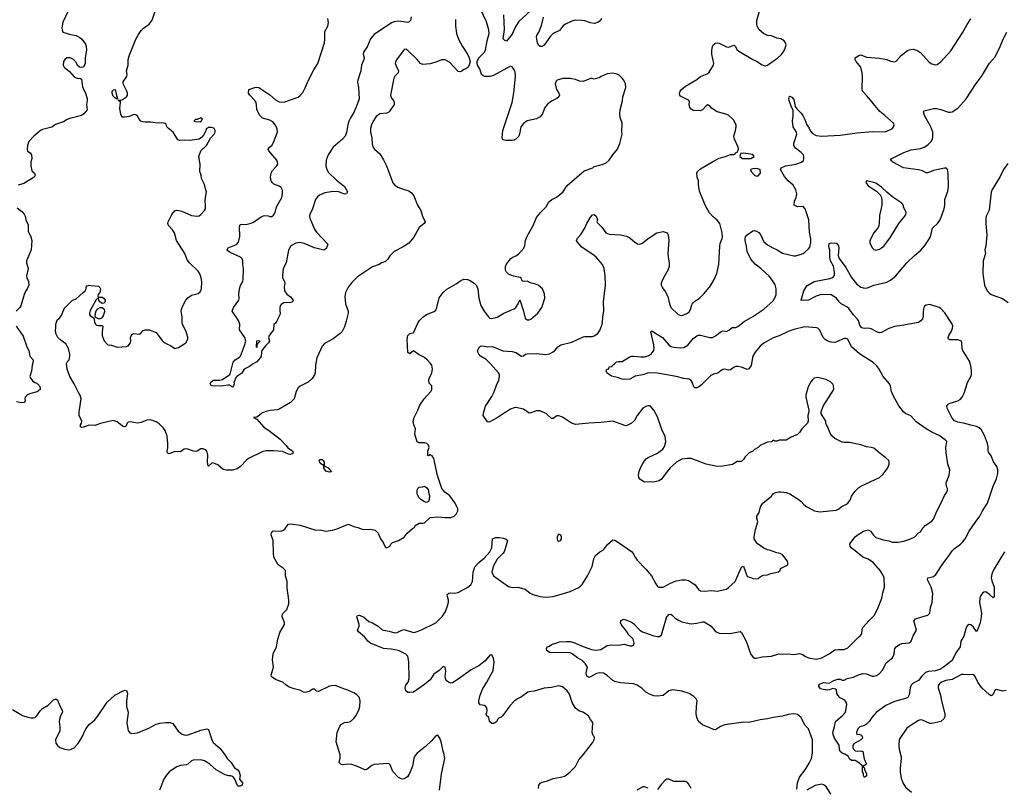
# Model space of a CAD drawing. Header units: inches. Extents: x 2220522 to 2384314, y 721474 to 893490.
# Tile 35 of 256: x 2258006 to 2268569, y 758162 to 766398. Entities that reach past the tile are written whole.
import ezdxf

# ---------------------------------------------------------------- set-up
doc = ezdxf.new("R2010")
doc.units = ezdxf.units.IN
doc.header["$MEASUREMENT"] = 0
for name, color, linetype in [('C2755', 7, 'Continuous'), ('C2756', 7, 'Continuous'), ('C2765', 7, 'Continuous'), ('C2766', 7, 'Continuous')]:
    doc.layers.add(name, color=color, linetype=linetype)

msp = doc.modelspace()

# ---------------------------------------------------------------- linework, layer by layer
at = {"layer": 'C2755', "color": 5, "elevation": 280}
for points in [[(2257930, 758997), (2258034, 758934), (2258094, 758914), (2258130, 758906), (2258150, 758908), (2258170, 758913), (2258190, 758930), (2258230, 758987), (2258250, 759007), (2258310, 759045), (2258370, 759102), (2258392, 759112), (2258410, 759096), (2258435, 759035), (2258462, 758990), (2258466, 758970), (2258443, 758930), (2258432, 758890), (2258430, 758870), (2258437, 758810), (2258435, 758770), (2258389, 758671), (2258395, 758635), (2258410, 758611), (2258438, 758590), (2258490, 758571), (2258530, 758564), (2258550, 758567), (2258590, 758587), (2258630, 758627), (2258670, 758690), (2258714, 758790), (2258750, 758835), (2258810, 758888), (2258839, 758921), (2258945, 759075), (2259026, 759150), (2259130, 759206), (2259150, 759202), (2259163, 759170), (2259151, 759089), (2259151, 759030), (2259168, 758968), (2259167, 758930), (2259157, 758890), (2259156, 758850), (2259170, 758772), (2259188, 758748), (2259210, 758739), (2259270, 758748), (2259390, 758796), (2259470, 758838), (2259510, 758850), (2259570, 758858), (2259618, 758858), (2259647, 758847), (2259706, 758766), (2259750, 758731), (2259770, 758725), (2259790, 758722), (2259814, 758726), (2259950, 758774), (2260000, 758787)], [(2260000, 758440), (2259990, 758447), (2259950, 758457), (2259867, 758453), (2259850, 758447), (2259810, 758409), (2259790, 758402), (2259730, 758395), (2259690, 758382), (2259610, 758327), (2259576, 758290), (2259551, 758250), (2259505, 758130)]]:
    msp.add_lwpolyline(points, dxfattribs=at)
at = {"layer": 'C2756', "color": 5, "elevation": 280}
for points in [[(2260000, 765200), (2259996, 765190), (2259979, 765161), (2259961, 765139), (2259930, 765115), (2259830, 765102), (2259770, 765106), (2259723, 765103), (2259704, 765110), (2259652, 765192), (2259601, 765230), (2259585, 765250), (2259576, 765276), (2259565, 765285), (2259532, 765292), (2259491, 765289), (2259410, 765300), (2259350, 765298), (2259330, 765302), (2259305, 765310), (2259286, 765330), (2259270, 765362), (2259250, 765379), (2259230, 765381), (2259179, 765361), (2259130, 765353), (2259110, 765354), (2259090, 765382), (2259079, 765450), (2259088, 765508), (2259086, 765526), (2259074, 765526), (2259066, 765530), (2259066, 765534), (2259090, 765534), (2259110, 765542), (2259150, 765570), (2259161, 765590), (2259161, 765610), (2259154, 765630), (2259115, 765710), (2259117, 765730), (2259156, 765790), (2259159, 765810), (2259152, 765850), (2259168, 765910), (2259169, 765970), (2259179, 766010), (2259252, 766190), (2259279, 766241), (2259310, 766283), (2259334, 766306), (2259393, 766350), (2259426, 766394), (2259467, 766513)], [(2258530, 766501), (2258470, 766373), (2258459, 766310), (2258461, 766290), (2258470, 766266), (2258550, 766239), (2258610, 766228), (2258650, 766208), (2258672, 766190), (2258710, 766135), (2258720, 766110), (2258724, 766070), (2258708, 765990), (2258708, 765930), (2258690, 765889), (2258670, 765885), (2258649, 765890), (2258627, 765907), (2258616, 765936), (2258582, 765970), (2258546, 765990), (2258510, 765989), (2258490, 765973), (2258476, 765950), (2258471, 765911), (2258483, 765890), (2258541, 765841), (2258590, 765784), (2258610, 765773), (2258632, 765768), (2258651, 765771), (2258670, 765762), (2258678, 765678), (2258713, 765610), (2258730, 765554), (2258731, 765530), (2258723, 765490), (2258731, 765430), (2258693, 765387), (2258670, 765370), (2258542, 765338), (2258514, 765326), (2258477, 765303), (2258390, 765273), (2258350, 765246), (2258250, 765221), (2258229, 765210), (2258158, 765150), (2258104, 765090), (2258088, 765050), (2258084, 765010), (2258088, 764988), (2258118, 764970), (2258131, 764950), (2258136, 764910), (2258125, 764870), (2258125, 764830), (2258137, 764777), (2258165, 764750), (2258171, 764730), (2258161, 764710), (2258050, 764641), (2257990, 764624)], [(2260000, 764585), (2259989, 764630), (2259955, 764695), (2259952, 764730), (2259939, 764770), (2259941, 764850), (2259927, 764930), (2259948, 764992), (2260000, 765038)], [(2260000, 761784), (2259974, 761795), (2259950, 761793), (2259911, 761770), (2259890, 761766), (2259870, 761768), (2259810, 761792), (2259790, 761795), (2259770, 761789), (2259730, 761761), (2259670, 761764), (2259610, 761741), (2259590, 761749), (2259587, 761770), (2259594, 761806), (2259594, 761850), (2259586, 761930), (2259567, 761990), (2259550, 762017), (2259502, 762062), (2259470, 762082), (2259410, 762106), (2259370, 762101), (2259310, 762077), (2259270, 762069), (2259190, 762082), (2259170, 762079), (2259158, 762070), (2259145, 762035), (2259131, 762029), (2259110, 762036), (2259071, 762071), (2259050, 762084), (2259010, 762097), (2258874, 762066), (2258810, 762045), (2258750, 762049), (2258690, 762026), (2258670, 762024), (2258657, 762030), (2258658, 762050), (2258669, 762070), (2258673, 762090), (2258644, 762150), (2258642, 762190), (2258649, 762211), (2258664, 762330), (2258654, 762370), (2258639, 762390), (2258589, 762490), (2258542, 762570), (2258515, 762650), (2258509, 762711), (2258518, 762730), (2258535, 762750), (2258544, 762790), (2258544, 762810), (2258529, 762870), (2258500, 762920), (2258450, 762955), (2258415, 762990), (2258394, 763030), (2258389, 763070), (2258394, 763090), (2258394, 763130), (2258406, 763174), (2258410, 763182), (2258430, 763192), (2258455, 763225), (2258479, 763290), (2258490, 763306), (2258570, 763385), (2258610, 763405), (2258688, 763470), (2258708, 763490), (2258718, 763510), (2258718, 763530), (2258730, 763542), (2258750, 763551), (2258770, 763545), (2258850, 763538), (2258866, 763526), (2258874, 763510), (2258866, 763470), (2258846, 763450), (2258845, 763430), (2258850, 763414), (2258858, 763422), (2258877, 763423), (2258890, 763422), (2258910, 763410), (2258922, 763390), (2258923, 763370), (2258910, 763357), (2258890, 763354), (2258867, 763370), (2258854, 763390), (2258850, 763408), (2258830, 763399), (2258761, 763279), (2258753, 763250), (2258755, 763235), (2258763, 763223), (2258799, 763199), (2258805, 763190), (2258807, 763150), (2258819, 763130), (2258830, 763122), (2258850, 763118), (2258890, 763118), (2258896, 763110), (2258891, 763050), (2258891, 763010), (2258896, 762990), (2258911, 762951), (2258951, 762911), (2258990, 762905), (2259050, 762886), (2259150, 762892), (2259170, 762898), (2259194, 762930), (2259199, 762950), (2259193, 762990), (2259210, 763021), (2259230, 763031), (2259290, 763026), (2259306, 763034), (2259330, 763062), (2259350, 763071), (2259394, 763070), (2259470, 763041), (2259530, 762961), (2259556, 762936), (2259590, 762916), (2259624, 762904), (2259670, 762871), (2259710, 762883), (2259777, 762923), (2259787, 762933), (2259809, 762970), (2259809, 762991), (2259792, 763050), (2259753, 763130), (2259748, 763148), (2259748, 763210), (2259739, 763270), (2259741, 763290), (2259756, 763330), (2259787, 763390), (2259810, 763415), (2259850, 763441), (2259921, 763459), (2259943, 763477), (2259955, 763510), (2259958, 763590), (2259952, 763630), (2259939, 763670), (2259920, 763700), (2259830, 763787), (2259804, 763823), (2259779, 763890), (2259688, 764030), (2259668, 764110), (2259645, 764145), (2259603, 764190), (2259595, 764210), (2259597, 764230), (2259638, 764310), (2259671, 764349), (2259690, 764353), (2259744, 764344), (2259850, 764299), (2259910, 764291), (2259930, 764294), (2259950, 764307), (2259990, 764351), (2259998, 764370), (2259999, 764410), (2259994, 764450), (2260000, 764491)], [(2257980, 764380), (2258030, 764339), (2258052, 764312), (2258063, 764290), (2258071, 764250), (2258096, 764196), (2258098, 764130), (2258124, 764070), (2258135, 764030), (2258128, 763930), (2258079, 763810), (2258079, 763790), (2258098, 763730), (2258079, 763650), (2258083, 763630), (2258101, 763590), (2258103, 763550), (2258087, 763510), (2258071, 763489), (2258054, 763450), (2258019, 763330), (2258008, 763310), (2257968, 763270)], [(2257967, 763110), (2258044, 763004), (2258083, 762890), (2258105, 762850), (2258116, 762790), (2258151, 762750), (2258151, 762730), (2258139, 762690), (2258133, 762627), (2258116, 762570), (2258118, 762558), (2258143, 762523), (2258167, 762507), (2258190, 762498), (2258214, 762474), (2258225, 762450), (2258225, 762430), (2258194, 762406), (2258110, 762385), (2258083, 762370), (2258063, 762350), (2258059, 762330), (2258066, 762310), (2258058, 762290), (2258030, 762286), (2257970, 762298)]]:
    msp.add_lwpolyline(points, dxfattribs=at)
for points in [[(2259050, 765546), (2259038, 765558), (2259030, 765558), (2259010, 765578), (2258999, 765610), (2258999, 765630), (2259004, 765636), (2259010, 765645), (2259030, 765651), (2259045, 765585), (2259053, 765567), (2259054, 765546)], [(2259950, 765346), (2259910, 765326), (2259890, 765326), (2259874, 765310), (2259890, 765305), (2259950, 765302), (2259966, 765330)], [(2258870, 763189), (2258850, 763190), (2258822, 763202), (2258816, 763216), (2258819, 763250), (2258826, 763274), (2258844, 763296), (2258870, 763310), (2258890, 763311), (2258912, 763292), (2258916, 763264), (2258900, 763220), (2258883, 763197)]]:
    msp.add_lwpolyline(points, close=True, dxfattribs=at)
at = {"layer": 'C2765', "color": 5}
for points, elevation in [([(2262509, 758130), (2262532, 758308), (2262566, 758470), (2262557, 758530), (2262550, 758550), (2262529, 758649), (2262513, 758690), (2262490, 758722), (2262470, 758714), (2262421, 758659), (2262359, 758601), (2262270, 758530), (2262250, 758502), (2262236, 758470), (2262221, 758390), (2262189, 758310), (2262165, 758275), (2262130, 758254), (2262110, 758251), (2262090, 758256), (2262069, 758269), (2262010, 758332), (2261982, 758402), (2261970, 758414), (2261958, 758418), (2261810, 758408), (2261784, 758396), (2261730, 758353), (2261710, 758350), (2261630, 758387), (2261570, 758408), (2261529, 758411), (2261470, 758405), (2261450, 758410), (2261433, 758430), (2261445, 758475), (2261445, 758510), (2261401, 758650), (2261413, 758750), (2261442, 758818), (2261459, 758841), (2261490, 758856), (2261530, 758861), (2261555, 758870), (2261590, 758900), (2261611, 758930), (2261643, 758990), (2261655, 759030), (2261659, 759090), (2261649, 759130), (2261619, 759159), (2261590, 759177), (2261510, 759213), (2261490, 759217), (2261410, 759249), (2261390, 759253), (2261350, 759252), (2261330, 759246), (2261210, 759189), (2261190, 759195), (2261170, 759214), (2261150, 759215), (2261110, 759189), (2261070, 759179), (2261050, 759184), (2261010, 759205), (2260950, 759219), (2260890, 759239), (2260860, 759260), (2260830, 759289), (2260757, 759317), (2260719, 759339), (2260708, 759350), (2260704, 759364), (2260727, 759450), (2260718, 759530), (2260725, 759595), (2260762, 759670), (2260775, 759750), (2260798, 759822), (2260847, 759910), (2260845, 759930), (2260822, 759990), (2260822, 760000)], 280), ([(2263571, 758150), (2263575, 758185), (2263590, 758206), (2263610, 758218), (2263668, 758232), (2263730, 758255), (2263808, 758270), (2263850, 758283), (2263870, 758294), (2263910, 758327), (2263970, 758387), (2264004, 758456), (2264052, 758510), (2264110, 758591), (2264150, 758638), (2264169, 758670), (2264174, 758690), (2264170, 758706), (2264158, 758718), (2264149, 758749), (2264155, 758850), (2264148, 758870), (2264129, 758889), (2264108, 758930), (2264049, 758969), (2264003, 758983), (2263970, 759013), (2263932, 759072), (2263903, 759163), (2263879, 759199), (2263830, 759241), (2263790, 759250), (2263710, 759232), (2263634, 759226), (2263527, 759193), (2263470, 759188), (2263458, 759182), (2263390, 759132), (2263347, 759113), (2263312, 759088), (2263264, 759036), (2263190, 758934), (2263170, 758915), (2263150, 758909), (2263131, 758890), (2263123, 758870), (2263110, 758857), (2263090, 758847), (2263070, 758846), (2263047, 758867), (2263039, 758910), (2263014, 758934), (2263010, 758950), (2263018, 758962), (2263021, 758990), (2263016, 759016), (2263006, 759030), (2262990, 759039), (2262947, 759047), (2262930, 759070), (2262930, 759090), (2262945, 759150), (2262970, 759216), (2263017, 759290), (2263085, 759415), (2263095, 759510), (2263090, 759544), (2263070, 759585), (2263050, 759579), (2263000, 759520), (2262967, 759493), (2262930, 759466), (2262850, 759421), (2262710, 759322), (2262650, 759285), (2262630, 759280), (2262607, 759290), (2262581, 759310), (2262573, 759330), (2262571, 759350), (2262576, 759410), (2262572, 759450), (2262550, 759459), (2262505, 759415), (2262450, 759375), (2262410, 759315), (2262350, 759267), (2262230, 759183), (2262190, 759178), (2262170, 759181), (2262150, 759197), (2262141, 759230), (2262150, 759257), (2262175, 759290), (2262185, 759330), (2262182, 759510), (2262170, 759570), (2262150, 759592), (2262070, 759631), (2261990, 759646), (2261910, 759651), (2261770, 759710), (2261742, 759730), (2261710, 759774), (2261641, 759830), (2261629, 759850), (2261648, 759890), (2261648, 759910), (2261623, 759990), (2261627, 760000)], 260), ([(2261673, 760000), (2261695, 759990), (2261750, 759942), (2261790, 759926), (2261852, 759892), (2261893, 759853), (2261910, 759847), (2261970, 759839), (2262030, 759820), (2262057, 759823), (2262104, 759850), (2262130, 759855), (2262230, 759825), (2262250, 759827), (2262310, 759847), (2262472, 759928), (2262535, 759990), (2262542, 760000)], 260), ([(2266344, 758144), (2266349, 758210), (2266372, 758270), (2266431, 758349), (2266477, 758423), (2266499, 758470), (2266512, 758528), (2266512, 758670), (2266470, 758788), (2266429, 758830), (2266389, 758910), (2266350, 758944), (2266310, 758952), (2266250, 758943), (2266190, 758925), (2266090, 758912), (2266030, 758896), (2265950, 758888), (2265830, 758857), (2265770, 758860), (2265570, 758832), (2265525, 758815), (2265470, 758779), (2265450, 758781), (2265410, 758802), (2265330, 758834), (2265290, 758870), (2265271, 758910), (2265265, 758950), (2265266, 759030), (2265275, 759090), (2265265, 759110), (2265237, 759137), (2265190, 759170), (2265110, 759195), (2265010, 759207), (2264970, 759197), (2264910, 759146), (2264850, 759141), (2264810, 759144), (2264762, 759162), (2264724, 759184), (2264684, 759224), (2264630, 759259), (2264590, 759271), (2264450, 759282), (2264390, 759299), (2264369, 759309), (2264310, 759362), (2264270, 759386), (2264230, 759390), (2264195, 759385), (2264130, 759346), (2264110, 759340), (2264090, 759355), (2264083, 759390), (2264096, 759450), (2264073, 759490), (2264042, 759522), (2263990, 759551), (2263933, 759593), (2263910, 759604), (2263810, 759610), (2263710, 759604), (2263689, 759610), (2263662, 759630), (2263658, 759650), (2263668, 759670), (2263690, 759678), (2263710, 759696), (2263770, 759711), (2263796, 759724), (2263872, 759728), (2263910, 759727), (2263950, 759717), (2264050, 759672), (2264141, 759641), (2264190, 759632), (2264239, 759641), (2264310, 759683), (2264350, 759692), (2264430, 759688), (2264490, 759698), (2264550, 759682), (2264578, 759682), (2264592, 759688), (2264597, 759710), (2264589, 759750), (2264540, 759800), (2264517, 759837), (2264459, 759910), (2264453, 759930), (2264454, 759946), (2264463, 759957), (2264490, 759965), (2264570, 759933), (2264590, 759919), (2264659, 759850), (2264689, 759829), (2264810, 759787), (2264850, 759779), (2264870, 759780), (2264890, 759798), (2264950, 759994), (2264956, 760000)], 240), ([(2265016, 760000), (2265037, 759977), (2265074, 759954), (2265110, 759939), (2265190, 759919), (2265210, 759916), (2265270, 759922), (2265330, 759937), (2265350, 759936), (2265425, 759890), (2265470, 759835), (2265510, 759815), (2265628, 759812), (2265734, 759834), (2265750, 759824), (2265800, 759730), (2265850, 759586), (2265870, 759561), (2265890, 759547), (2265910, 759547), (2265970, 759562), (2266070, 759570), (2266150, 759593), (2266190, 759591), (2266245, 759595), (2266310, 759588), (2266370, 759597), (2266408, 759588), (2266430, 759570), (2266470, 759553), (2266550, 759537), (2266610, 759553), (2266690, 759595), (2266750, 759636), (2266790, 759642), (2266850, 759640), (2266890, 759657), (2267000, 759770), (2267028, 759792), (2267040, 759810), (2267044, 759857), (2267050, 759876), (2267115, 759950), (2267166, 760000)], 240), ([(2268322, 760000), (2268321, 759990), (2268312, 759928), (2268279, 759841), (2268270, 759835), (2268239, 759879), (2268210, 759905), (2268190, 759909), (2268170, 759895), (2268156, 759864), (2268135, 759785), (2268104, 759730), (2268095, 759670), (2268050, 759605), (2268010, 759524), (2267917, 759450), (2267884, 759430), (2267830, 759412), (2267755, 759405), (2267725, 759395), (2267685, 759355), (2267650, 759308), (2267590, 759278), (2267570, 759257), (2267559, 759230), (2267550, 759155), (2267533, 759127), (2267510, 759114), (2267390, 759083), (2267300, 759040), (2267195, 758965), (2267147, 758913), (2267121, 758870), (2267090, 758839), (2267070, 758827), (2267021, 758810), (2266997, 758790), (2266984, 758750), (2266986, 758730), (2267009, 758731), (2267030, 758726), (2267046, 758710), (2267049, 758690), (2267030, 758670), (2266955, 758630), (2266943, 758610), (2266944, 758590), (2266953, 758573), (2266970, 758555), (2266990, 758550), (2267030, 758555), (2267050, 758546), (2267066, 758466), (2267090, 758410), (2267070, 758398), (2267062, 758398), (2267054, 758390), (2267058, 758378), (2267071, 758371), (2267071, 758350), (2267091, 758310), (2267090, 758286), (2267070, 758266), (2267058, 758290), (2267058, 758310), (2267049, 758329), (2267047, 758387), (2267042, 758402), (2267030, 758406), (2267019, 758419), (2266970, 758449), (2266930, 758449), (2266910, 758469), (2266895, 758495), (2266858, 758518), (2266829, 758530), (2266810, 758546), (2266802, 758570), (2266796, 758616), (2266748, 758688), (2266734, 758730), (2266730, 758750), (2266747, 758810), (2266758, 758870), (2266829, 758930), (2266864, 758970), (2266879, 759050), (2266870, 759082), (2266857, 759097), (2266810, 759123), (2266785, 759150), (2266772, 759170), (2266769, 759209), (2266757, 759217), (2266730, 759222), (2266693, 759207), (2266675, 759205), (2266626, 759210), (2266599, 759219), (2266575, 759250), (2266589, 759270), (2266630, 759288), (2266690, 759281), (2266742, 759310), (2266782, 759322), (2266810, 759321), (2266830, 759311), (2266850, 759311), (2266882, 759330), (2266950, 759344), (2267005, 759370), (2267050, 759382), (2267090, 759379), (2267150, 759355), (2267170, 759355), (2267197, 759363), (2267230, 759383), (2267261, 759419), (2267277, 759443), (2267290, 759477), (2267303, 759497), (2267368, 759550), (2267386, 759590), (2267390, 759630), (2267396, 759650), (2267410, 759671), (2267444, 759696), (2267470, 759707), (2267547, 759713), (2267570, 759730), (2267591, 759789), (2267629, 759850), (2267597, 759950), (2267615, 759970), (2267709, 760000)], 220), ([(2268590, 759200), (2268550, 759195), (2268490, 759213), (2268471, 759209), (2268447, 759153), (2268430, 759143), (2268410, 759155), (2268328, 759230), (2268286, 759290), (2268258, 759350), (2268250, 759361), (2268230, 759372), (2268192, 759368), (2268130, 759374), (2268110, 759371), (2268010, 759319), (2267941, 759310), (2267895, 759290), (2267870, 759270), (2267861, 759250), (2267861, 759230), (2267886, 759150), (2267895, 759090), (2267930, 758950), (2267930, 758918), (2267922, 758898), (2267890, 758870), (2267790, 758846), (2267770, 758848), (2267690, 758882), (2267670, 758885), (2267650, 758878), (2267558, 758822), (2267524, 758796), (2267443, 758677), (2267437, 758610), (2267442, 758570), (2267462, 758490), (2267464, 758470), (2267453, 758370), (2267453, 758330), (2267462, 758262), (2267479, 758210), (2267510, 758164), (2267575, 758110)], 240), ([(2260000, 758787), (2260014, 758790), (2260030, 758782), (2260063, 758683), (2260082, 758642), (2260156, 758577), (2260207, 758510), (2260231, 758471), (2260275, 758430), (2260310, 758371), (2260345, 758350), (2260361, 758330), (2260371, 758290), (2260365, 758250), (2260395, 758210), (2260393, 758187), (2260370, 758174), (2260350, 758175), (2260343, 758183), (2260315, 758250), (2260296, 758276), (2260270, 758285), (2260250, 758285), (2260210, 758295), (2260170, 758317), (2260113, 758350), (2260044, 758410), (2260000, 758440)], 280), ([(2264750, 758154), (2264710, 758169), (2264692, 758168), (2264625, 758130)], 260), ([(2265208, 758148), (2265181, 758201), (2265170, 758213), (2265150, 758223), (2265025, 758225), (2264970, 758248), (2264950, 758248), (2264930, 758238), (2264890, 758195), (2264850, 758138)], 260), ([(2266707, 758090), (2266659, 758170), (2266630, 758190), (2266610, 758195), (2266539, 758181), (2266450, 758130)], 240)]:
    msp.add_lwpolyline(points, dxfattribs=dict(at, elevation=elevation))
at = {"layer": 'C2766', "color": 5}
for points, elevation in [([(2260822, 760000), (2260822, 760010), (2260834, 760030), (2260872, 760070), (2260892, 760130), (2260892, 760170), (2260876, 760304), (2260875, 760370), (2260856, 760430), (2260859, 760470), (2260856, 760490), (2260834, 760513), (2260779, 760550), (2260732, 760632), (2260727, 760673), (2260725, 760810), (2260705, 760870), (2260707, 760893), (2260722, 760910), (2260730, 760915), (2260809, 760911), (2260830, 760916), (2260850, 760931), (2260870, 760965), (2260890, 760985), (2260910, 760991), (2261015, 760975), (2261182, 760922), (2261230, 760926), (2261290, 760911), (2261361, 760921), (2261410, 760935), (2261530, 760984), (2261590, 760959), (2261632, 760950), (2261690, 760927), (2261770, 760933), (2261821, 760921), (2261851, 760890), (2261878, 760830), (2261905, 760790), (2261930, 760734), (2261950, 760734), (2261978, 760750), (2261986, 760770), (2262006, 760790), (2262069, 760811), (2262130, 760846), (2262164, 760890), (2262221, 760939), (2262242, 760950), (2262250, 760971), (2262290, 760996), (2262330, 760995), (2262350, 761001), (2262410, 761058), (2262490, 761066), (2262570, 761058), (2262630, 761058), (2262666, 761070), (2262690, 761094), (2262706, 761130), (2262706, 761150), (2262678, 761210), (2262622, 761290), (2262568, 761330), (2262535, 761370), (2262489, 761509), (2262449, 761690), (2262430, 761719), (2262410, 761729), (2262390, 761718), (2262384, 761724), (2262385, 761770), (2262397, 761810), (2262392, 761832), (2262375, 761850), (2262350, 761859), (2262290, 761859), (2262270, 761869), (2262244, 761950), (2262252, 762010), (2262235, 762050), (2262227, 762090), (2262237, 762130), (2262278, 762210), (2262297, 762263), (2262346, 762330), (2262418, 762410), (2262429, 762430), (2262428, 762470), (2262400, 762500), (2262394, 762530), (2262399, 762550), (2262429, 762610), (2262436, 762650), (2262426, 762690), (2262412, 762710), (2262378, 762750), (2262350, 762774), (2262290, 762801), (2262230, 762847), (2262190, 762815), (2262170, 762827), (2262163, 762970), (2262170, 763010), (2262190, 763030), (2262230, 763039), (2262282, 763150), (2262294, 763170), (2262330, 763208), (2262370, 763234), (2262453, 763267), (2262470, 763281), (2262482, 763310), (2262507, 763413), (2262548, 763472), (2262590, 763508), (2262690, 763564), (2262740, 763600), (2262770, 763613), (2262810, 763610), (2262830, 763603), (2262883, 763570), (2262906, 763546), (2262922, 763510), (2262930, 763412), (2262953, 763333), (2262990, 763271), (2263030, 763215), (2263050, 763195), (2263071, 763191), (2263130, 763205), (2263199, 763250), (2263310, 763295), (2263330, 763311), (2263355, 763350), (2263370, 763394), (2263412, 763270), (2263430, 763196), (2263450, 763177), (2263470, 763177), (2263490, 763184), (2263565, 763250), (2263606, 763310), (2263639, 763410), (2263637, 763457), (2263613, 763510), (2263568, 763550), (2263530, 763565), (2263493, 763573), (2263450, 763593), (2263409, 763589), (2263395, 763595), (2263384, 763624), (2263374, 763634), (2263305, 763645), (2263250, 763668), (2263228, 763688), (2263218, 763710), (2263218, 763750), (2263230, 763777), (2263270, 763831), (2263290, 763848), (2263330, 763865), (2263357, 763883), (2263413, 763947), (2263425, 763975), (2263433, 764030), (2263446, 764070), (2263515, 764190), (2263550, 764276), (2263593, 764330), (2263653, 764390), (2263675, 764430), (2263692, 764450), (2263716, 764470), (2263765, 764495), (2263833, 764547), (2263881, 764619), (2264062, 764778), (2264155, 764810), (2264170, 764825), (2264256, 764844), (2264296, 764864), (2264329, 764891), (2264369, 764950), (2264419, 765010), (2264445, 765070), (2264469, 765170), (2264465, 765190), (2264469, 765289), (2264449, 765350), (2264445, 765390), (2264449, 765431), (2264473, 765527), (2264475, 765570), (2264509, 765670), (2264506, 765710), (2264487, 765750), (2264471, 765771), (2264439, 765799), (2264415, 765815), (2264370, 765825), (2264310, 765819), (2264245, 765790), (2264230, 765779), (2264170, 765762), (2264148, 765768), (2264128, 765768), (2264050, 765736), (2264010, 765739), (2263970, 765756), (2263910, 765767), (2263833, 765767), (2263771, 765749), (2263762, 765738), (2263751, 765710), (2263766, 765650), (2263791, 765610), (2263796, 765590), (2263791, 765569), (2263770, 765554), (2263710, 765525), (2263665, 765490), (2263637, 765450), (2263615, 765390), (2263590, 765355), (2263550, 765334), (2263450, 765312), (2263410, 765284), (2263383, 765250), (2263368, 765172), (2263359, 765150), (2263330, 765116), (2263310, 765106), (2263290, 765103), (2263221, 765101), (2263189, 765109), (2263183, 765130), (2263190, 765210), (2263291, 765510), (2263307, 765613), (2263325, 765790), (2263326, 765810), (2263317, 765850), (2263291, 765891), (2263270, 765900), (2263090, 765800), (2263049, 765789), (2262995, 765790), (2262977, 765797), (2262960, 765810), (2262942, 765870), (2262918, 765910), (2262912, 765930), (2262914, 765950), (2262933, 765990), (2262990, 766045), (2263004, 766070), (2263021, 766170), (2263041, 766250), (2263038, 766290), (2263015, 766375), (2262951, 766510)], 280), ([(2263530, 766533), (2263362, 766378), (2263327, 766330), (2263290, 766243), (2263230, 766169), (2263210, 766174), (2263193, 766193), (2263206, 766294), (2263199, 766450)], 260), ([(2262204, 766430), (2262197, 766390), (2262185, 766375), (2262170, 766370), (2262070, 766383), (2262025, 766375), (2261996, 766364), (2261810, 766240), (2261770, 766194), (2261734, 766107), (2261694, 766050), (2261692, 766030), (2261701, 765990), (2261698, 765970), (2261672, 765910), (2261666, 765850), (2261633, 765750), (2261631, 765729), (2261639, 765670), (2261646, 765550), (2261628, 765490), (2261590, 765404), (2261554, 765346), (2261538, 765310), (2261527, 765270), (2261513, 765187), (2261499, 765150), (2261470, 765118), (2261369, 765030), (2261316, 764950), (2261294, 764890), (2261290, 764830), (2261300, 764790), (2261319, 764759), (2261400, 764680), (2261490, 764610), (2261524, 764550), (2261511, 764530), (2261490, 764528), (2261431, 764551), (2261370, 764555), (2261281, 764539), (2261223, 764517), (2261201, 764499), (2261179, 764470), (2261146, 764370), (2261119, 764310), (2261116, 764290), (2261120, 764270), (2261169, 764150), (2261190, 764120), (2261311, 763990), (2261299, 763950), (2261290, 763939), (2261270, 763927), (2261170, 763952), (2261057, 763997), (2261010, 764008), (2260970, 764001), (2260930, 763980), (2260910, 763964), (2260890, 763925), (2260863, 763790), (2260834, 763730), (2260824, 763650), (2260825, 763630), (2260845, 763590), (2260850, 763570), (2260844, 763530), (2260848, 763490), (2260872, 763452), (2260910, 763424), (2260938, 763390), (2260937, 763383), (2260931, 763370), (2260916, 763364), (2260841, 763359), (2260810, 763342), (2260801, 763330), (2260795, 763310), (2260795, 763275), (2260801, 763250), (2260797, 763230), (2260761, 763159), (2260750, 763144), (2260731, 763129), (2260727, 763070), (2260681, 763010), (2260676, 762990), (2260686, 762950), (2260676, 762930), (2260642, 762898), (2260605, 762850), (2260599, 762830), (2260597, 762790), (2260587, 762770), (2260550, 762727), (2260510, 762707), (2260470, 762678), (2260413, 762647), (2260390, 762607), (2260337, 762570), (2260319, 762550), (2260314, 762526), (2260302, 762510), (2260305, 762490), (2260301, 762470), (2260290, 762455), (2260256, 762476), (2260238, 762478), (2260170, 762467), (2260069, 762469), (2260056, 762476), (2260049, 762490), (2260058, 762510), (2260075, 762525), (2260090, 762531), (2260150, 762530), (2260183, 762537), (2260259, 762590), (2260269, 762610), (2260295, 762725), (2260317, 762750), (2260363, 762777), (2260376, 762790), (2260418, 762902), (2260430, 762950), (2260421, 762990), (2260363, 763070), (2260369, 763130), (2260352, 763170), (2260284, 763270), (2260298, 763310), (2260356, 763390), (2260360, 763410), (2260355, 763450), (2260365, 763510), (2260375, 763545), (2260400, 763590), (2260404, 763610), (2260408, 763728), (2260399, 763770), (2260399, 763810), (2260391, 763831), (2260373, 763850), (2260262, 763902), (2260239, 763919), (2260232, 763930), (2260244, 763950), (2260330, 763985), (2260353, 764010), (2260368, 764072), (2260364, 764176), (2260370, 764201), (2260390, 764205), (2260430, 764201), (2260490, 764215), (2260514, 764226), (2260598, 764282), (2260630, 764297), (2260670, 764294), (2260690, 764286), (2260710, 764288), (2260730, 764302), (2260745, 764330), (2260760, 764390), (2260817, 764490), (2260825, 764530), (2260825, 764570), (2260810, 764599), (2260790, 764611), (2260732, 764632), (2260715, 764650), (2260705, 764670), (2260698, 764710), (2260702, 764750), (2260718, 764782), (2260765, 764830), (2260775, 764850), (2260772, 764870), (2260763, 764890), (2260723, 764943), (2260677, 764990), (2260672, 765010), (2260685, 765030), (2260710, 765050), (2260730, 765080), (2260770, 765190), (2260768, 765230), (2260748, 765270), (2260721, 765301), (2260690, 765320), (2260610, 765342), (2260581, 765370), (2260551, 765430), (2260547, 765490), (2260541, 765510), (2260529, 765530), (2260474, 765590), (2260461, 765610), (2260465, 765650), (2260528, 765672), (2260550, 765675), (2260570, 765672), (2260690, 765592), (2260750, 765539), (2260790, 765517), (2260810, 765512), (2260850, 765518), (2260992, 765568), (2261015, 765585), (2261042, 765618), (2261070, 765668), (2261104, 765750), (2261161, 765859), (2261205, 765930), (2261274, 766150), (2261281, 766190), (2261278, 766250), (2261281, 766270), (2261312, 766330), (2261319, 766370), (2261312, 766410)], 260), ([(2262542, 760000), (2262574, 760050), (2262597, 760110), (2262607, 760150), (2262607, 760170), (2262594, 760210), (2262592, 760230), (2262610, 760244), (2262630, 760249), (2262670, 760246), (2262710, 760253), (2262814, 760310), (2262846, 760334), (2262863, 760370), (2262870, 760470), (2262890, 760527), (2262930, 760575), (2262990, 760622), (2263051, 760690), (2263070, 760730), (2263079, 760830), (2263110, 760841), (2263150, 760842), (2263195, 760835), (2263225, 760825), (2263239, 760810), (2263212, 760710), (2263202, 760690), (2263188, 760670), (2263130, 760610), (2263085, 760530), (2263071, 760470), (2263090, 760431), (2263250, 760318), (2263290, 760305), (2263350, 760308), (2263413, 760293), (2263428, 760288), (2263484, 760244), (2263510, 760231), (2263590, 760211), (2263650, 760204), (2263730, 760210), (2263910, 760262), (2264010, 760308), (2264042, 760338), (2264098, 760430), (2264146, 760530), (2264166, 760614), (2264184, 760650), (2264230, 760690), (2264268, 760712), (2264312, 760768), (2264370, 760816), (2264390, 760815), (2264430, 760790), (2264570, 760691), (2264587, 760670), (2264608, 760630), (2264630, 760599), (2264723, 760503), (2264784, 760430), (2264830, 760345), (2264850, 760318), (2264862, 760310), (2264910, 760311), (2264987, 760353), (2265050, 760378), (2265110, 760388), (2265148, 760388), (2265180, 760380), (2265253, 760333), (2265290, 760286), (2265311, 760271), (2265350, 760265), (2265430, 760274), (2265490, 760267), (2265570, 760284), (2265588, 760290), (2265610, 760306), (2265683, 760370), (2265750, 760525), (2265770, 760536), (2265810, 760425), (2265850, 760414), (2265870, 760402), (2265910, 760398), (2265930, 760402), (2265950, 760422), (2265983, 760437), (2266030, 760442), (2266063, 760457), (2266147, 760473), (2266166, 760490), (2266169, 760511), (2266246, 760550), (2266248, 760570), (2266242, 760590), (2266190, 760655), (2266166, 760670), (2266130, 760678), (2266050, 760708), (2266030, 760709), (2265989, 760729), (2265918, 760778), (2265884, 760830), (2265884, 760850), (2265901, 760930), (2265925, 761010), (2265914, 761050), (2265914, 761070), (2265939, 761110), (2265955, 761170), (2265978, 761210), (2266070, 761286), (2266090, 761311), (2266116, 761324), (2266150, 761333), (2266170, 761333), (2266230, 761324), (2266270, 761310), (2266370, 761247), (2266390, 761230), (2266418, 761198), (2266451, 761170), (2266532, 761130), (2266590, 761118), (2266765, 761135), (2266790, 761147), (2266819, 761170), (2266870, 761195), (2266890, 761210), (2266918, 761250), (2266930, 761285), (2266946, 761310), (2266970, 761341), (2267010, 761379), (2267030, 761394), (2267230, 761487), (2267270, 761521), (2267319, 761590), (2267335, 761630), (2267335, 761650), (2267329, 761670), (2267299, 761699), (2267240, 761740), (2267170, 761801), (2267146, 761810), (2267090, 761815), (2267030, 761836), (2266910, 761863), (2266850, 761861), (2266830, 761865), (2266750, 761905), (2266724, 761930), (2266701, 761961), (2266673, 762033), (2266662, 762050), (2266655, 762070), (2266655, 762090), (2266604, 762170), (2266604, 762190), (2266627, 762253), (2266739, 762430), (2266735, 762475), (2266729, 762489), (2266709, 762509), (2266657, 762537), (2266570, 762561), (2266530, 762553), (2266510, 762535), (2266491, 762509), (2266461, 762450), (2266441, 762370), (2266441, 762350), (2266471, 762210), (2266471, 762190), (2266461, 762150), (2266465, 762090), (2266458, 762070), (2266398, 762010), (2266371, 761970), (2266351, 761949), (2266282, 761918), (2266230, 761888), (2266153, 761887), (2266130, 761878), (2266110, 761878), (2266090, 761886), (2266072, 761868), (2266030, 761866), (2266010, 761858), (2265950, 761828), (2265930, 761808), (2265890, 761788), (2265871, 761769), (2265832, 761750), (2265790, 761708), (2265770, 761678), (2265750, 761658), (2265703, 761657), (2265653, 761627), (2265550, 761609), (2265490, 761606), (2265370, 761629), (2265210, 761689), (2265170, 761689), (2265110, 761682), (2265054, 761650), (2264986, 761590), (2264951, 761550), (2264890, 761469), (2264866, 761450), (2264810, 761438), (2264770, 761441), (2264710, 761436), (2264659, 761470), (2264647, 761487), (2264645, 761510), (2264652, 761550), (2264666, 761590), (2264690, 761637), (2264710, 761665), (2264731, 761689), (2264750, 761702), (2264850, 761748), (2264904, 761790), (2264922, 761818), (2264939, 761870), (2264929, 761930), (2264899, 761990), (2264850, 762138), (2264809, 762210), (2264770, 762254), (2264750, 762257), (2264730, 762253), (2264691, 762230), (2264630, 762150), (2264601, 762099), (2264571, 762070), (2264539, 762050), (2264510, 762042), (2264370, 762090), (2264244, 762076), (2264111, 762071), (2263970, 762056), (2263925, 762070), (2263830, 762133), (2263790, 762148), (2263770, 762148), (2263730, 762120), (2263710, 762118), (2263659, 762170), (2263590, 762200), (2263550, 762201), (2263490, 762179), (2263470, 762177), (2263410, 762221), (2263330, 762239), (2263310, 762235), (2263270, 762218), (2263202, 762178), (2263130, 762126), (2263050, 762084), (2263030, 762079), (2263023, 762083), (2262979, 762150), (2262984, 762190), (2263003, 762250), (2263070, 762355), (2263096, 762404), (2263122, 762478), (2263146, 762530), (2263155, 762570), (2263152, 762592), (2263142, 762610), (2263061, 762701), (2263010, 762751), (2262950, 762790), (2262932, 762810), (2262921, 762830), (2262919, 762850), (2262937, 762890), (2262950, 762897), (2262970, 762899), (2263029, 762889), (2263070, 762892), (2263090, 762888), (2263190, 762847), (2263290, 762839), (2263329, 762829), (2263390, 762790), (2263410, 762793), (2263431, 762809), (2263450, 762815), (2263550, 762818), (2263650, 762807), (2263690, 762815), (2263730, 762834), (2263750, 762852), (2263779, 762890), (2263810, 762910), (2263930, 762940), (2264050, 762994), (2264070, 762999), (2264150, 762999), (2264170, 763007), (2264207, 763033), (2264233, 763070), (2264256, 763130), (2264259, 763150), (2264261, 763210), (2264272, 763270), (2264268, 763370), (2264290, 763550), (2264287, 763650), (2264275, 763730), (2264258, 763770), (2264189, 763850), (2264169, 763870), (2264036, 763956), (2263989, 764010), (2263981, 764030), (2263990, 764055), (2264027, 764093), (2264071, 764169), (2264090, 764211), (2264130, 764279), (2264150, 764303), (2264170, 764307), (2264190, 764291), (2264203, 764250), (2264198, 764230), (2264202, 764222), (2264250, 764173), (2264293, 764113), (2264330, 764097), (2264450, 764089), (2264516, 764076), (2264550, 764059), (2264607, 764010), (2264634, 763994), (2264650, 763990), (2264670, 763994), (2264690, 764004), (2264750, 764050), (2264841, 764110), (2264910, 764126), (2264953, 764110), (2264963, 764090), (2264970, 764030), (2264960, 763890), (2264962, 763850), (2264972, 763790), (2264972, 763750), (2264961, 763710), (2264912, 763630), (2264894, 763590), (2264888, 763570), (2264888, 763550), (2264901, 763521), (2264930, 763481), (2264959, 763430), (2264977, 763350), (2264993, 763310), (2265070, 763237), (2265087, 763227), (2265110, 763224), (2265131, 763231), (2265170, 763248), (2265190, 763265), (2265203, 763290), (2265212, 763330), (2265224, 763356), (2265250, 763380), (2265294, 763406), (2265350, 763461), (2265416, 763544), (2265457, 763610), (2265486, 763674), (2265506, 763770), (2265516, 763970), (2265522, 763998), (2265543, 764050), (2265546, 764070), (2265543, 764110), (2265517, 764210), (2265490, 764249), (2265444, 764284), (2265407, 764327), (2265363, 764403), (2265345, 764445), (2265300, 764560), (2265289, 764630), (2265289, 764670), (2265274, 764710), (2265270, 764750), (2265278, 764770), (2265310, 764797), (2265450, 764881), (2265510, 764911), (2265578, 764930), (2265630, 764951), (2265667, 764953), (2265682, 764958), (2265686, 764970), (2265702, 764978), (2265716, 765004), (2265715, 765030), (2265675, 765115), (2265666, 765150), (2265685, 765210), (2265694, 765250), (2265693, 765270), (2265664, 765324), (2265610, 765373), (2265570, 765389), (2265489, 765409), (2265429, 765449), (2265410, 765475), (2265390, 765484), (2265370, 765473), (2265330, 765430), (2265310, 765421), (2265230, 765423), (2265210, 765439), (2265197, 765457), (2265190, 765490), (2265193, 765513), (2265190, 765530), (2265097, 765577), (2265087, 765590), (2265085, 765610), (2265090, 765630), (2265105, 765650), (2265150, 765687), (2265270, 765756), (2265310, 765790), (2265383, 765817), (2265403, 765837), (2265450, 765910), (2265453, 765930), (2265432, 766030), (2265430, 766070), (2265438, 766110), (2265450, 766131), (2265470, 766147), (2265490, 766151), (2265510, 766145), (2265590, 766108), (2265610, 766105), (2265670, 766124), (2265687, 766110), (2265700, 766080), (2265720, 766060), (2265870, 765971), (2265910, 765954), (2265970, 765914), (2266003, 765903), (2266030, 765911), (2266138, 765990), (2266177, 766023), (2266198, 766050), (2266216, 766084), (2266228, 766130), (2266222, 766150), (2266208, 766170), (2266172, 766192), (2266130, 766199), (2266070, 766227), (2266030, 766230), (2265984, 766250), (2265941, 766290), (2265917, 766330), (2265913, 766350), (2265915, 766390), (2265944, 766490)], 260), ([(2264247, 766410), (2264232, 766388), (2264210, 766370), (2264170, 766358), (2264130, 766363), (2264070, 766385), (2264038, 766390), (2263966, 766394), (2263930, 766383), (2263854, 766346), (2263832, 766328), (2263796, 766284), (2263728, 766252), (2263699, 766221), (2263634, 766126), (2263610, 766110), (2263590, 766110), (2263570, 766126), (2263561, 766150), (2263552, 766210), (2263554, 766230), (2263574, 766266), (2263604, 766336), (2263627, 766427)], 260), ([(2267166, 760000), (2267176, 760010), (2267215, 760090), (2267256, 760190), (2267265, 760250), (2267285, 760310), (2267279, 760410), (2267263, 760450), (2267237, 760490), (2267166, 760570), (2267110, 760610), (2267050, 760631), (2266970, 760700), (2266927, 760730), (2266915, 760750), (2266912, 760770), (2266921, 760790), (2266970, 760850), (2266990, 760867), (2267057, 760910), (2267110, 760925), (2267132, 760912), (2267166, 760866), (2267190, 760844), (2267270, 760816), (2267330, 760806), (2267370, 760793), (2267430, 760792), (2267490, 760802), (2267557, 760823), (2267609, 760850), (2267650, 760891), (2267670, 760905), (2267685, 760930), (2267721, 760970), (2267790, 761017), (2267810, 761041), (2267848, 761132), (2267897, 761223), (2267926, 761294), (2267952, 761330), (2267961, 761350), (2267961, 761370), (2267949, 761390), (2267944, 761430), (2267977, 761510), (2267984, 761570), (2267964, 761630), (2267944, 761750), (2267942, 761810), (2267952, 761872), (2267935, 761890), (2267870, 761938), (2267790, 761972), (2267730, 762007), (2267625, 762085), (2267568, 762148), (2267514, 762170), (2267489, 762190), (2267437, 762257), (2267380, 762360), (2267359, 762410), (2267350, 762466), (2267339, 762490), (2267270, 762569), (2267228, 762648), (2267203, 762683), (2267161, 762721), (2267014, 762814), (2266930, 762887), (2266890, 762970), (2266870, 762978), (2266850, 762977), (2266770, 762942), (2266750, 762936), (2266710, 762937), (2266670, 762952), (2266646, 762966), (2266627, 762990), (2266590, 763067), (2266570, 763087), (2266553, 763093), (2266430, 763102), (2266310, 763076), (2266250, 763054), (2266153, 763007), (2266090, 762986), (2265990, 762927), (2265950, 762895), (2265896, 762830), (2265873, 762790), (2265866, 762770), (2265852, 762688), (2265829, 762651), (2265810, 762646), (2265749, 762670), (2265710, 762678), (2265690, 762677), (2265670, 762670), (2265630, 762640), (2265610, 762638), (2265570, 762647), (2265550, 762646), (2265530, 762636), (2265494, 762606), (2265450, 762596), (2265419, 762581), (2265321, 762479), (2265290, 762457), (2265269, 762449), (2265250, 762449), (2265240, 762460), (2265219, 762510), (2265208, 762528), (2265190, 762541), (2265130, 762550), (2265050, 762570), (2264850, 762605), (2264752, 762608), (2264690, 762588), (2264610, 762572), (2264550, 762541), (2264497, 762537), (2264470, 762541), (2264420, 762560), (2264354, 762574), (2264318, 762598), (2264306, 762610), (2264298, 762630), (2264306, 762650), (2264326, 762654), (2264330, 762672), (2264362, 762678), (2264366, 762690), (2264382, 762698), (2264389, 762710), (2264410, 762726), (2264430, 762732), (2264470, 762731), (2264543, 762777), (2264570, 762788), (2264590, 762790), (2264670, 762780), (2264710, 762782), (2264750, 762793), (2264779, 762810), (2264803, 762837), (2264810, 762850), (2264812, 762870), (2264810, 762910), (2264778, 763050), (2264785, 763055), (2264790, 763056), (2264902, 762990), (2264970, 762910), (2264990, 762893), (2265024, 762884), (2265090, 762877), (2265130, 762881), (2265173, 762907), (2265230, 762977), (2265270, 763006), (2265290, 763013), (2265310, 763012), (2265410, 762989), (2265439, 762990), (2265470, 763005), (2265530, 763054), (2265550, 763059), (2265590, 763053), (2265614, 763066), (2265650, 763095), (2265690, 763096), (2265710, 763106), (2265780, 763160), (2265870, 763213), (2265990, 763293), (2266090, 763383), (2266108, 763410), (2266120, 763450), (2266120, 763510), (2266110, 763552), (2266081, 763601), (2266046, 763646), (2265958, 763730), (2265896, 763776), (2265851, 763830), (2265812, 763910), (2265805, 763970), (2265789, 764029), (2265789, 764050), (2265794, 764070), (2265810, 764089), (2265870, 764133), (2265890, 764137), (2265910, 764130), (2265935, 764115), (2265953, 764093), (2265990, 764015), (2266030, 763982), (2266087, 763950), (2266134, 763930), (2266190, 763894), (2266310, 763866), (2266334, 763866), (2266370, 763874), (2266410, 763890), (2266430, 763903), (2266470, 763939), (2266482, 763958), (2266492, 764008), (2266493, 764047), (2266480, 764120), (2266473, 764250), (2266434, 764370), (2266410, 764393), (2266350, 764389), (2266315, 764410), (2266317, 764450), (2266336, 764490), (2266344, 764530), (2266333, 764573), (2266304, 764624), (2266250, 764669), (2266210, 764715), (2266167, 764790), (2266177, 764810), (2266221, 764830), (2266334, 764850), (2266393, 764870), (2266414, 764886), (2266420, 764910), (2266420, 764930), (2266410, 764952), (2266390, 764975), (2266330, 765019), (2266312, 765050), (2266310, 765070), (2266342, 765170), (2266338, 765190), (2266303, 765250), (2266296, 765310), (2266304, 765370), (2266303, 765423), (2266281, 765470), (2266261, 765530), (2266257, 765550), (2266262, 765570), (2266270, 765578), (2266290, 765566), (2266310, 765541), (2266327, 765467), (2266343, 765443), (2266390, 765396), (2266408, 765370), (2266430, 765327), (2266450, 765271), (2266475, 765235), (2266490, 765204), (2266510, 765179), (2266550, 765156), (2266610, 765150), (2266810, 765160), (2266990, 765186), (2267150, 765198), (2267290, 765197), (2267350, 765219), (2267369, 765230), (2267382, 765250), (2267389, 765270), (2267379, 765290), (2267289, 765370), (2267233, 765413), (2267098, 765578), (2267048, 765630), (2267045, 765650), (2267048, 765790), (2267044, 765830), (2267030, 765890), (2266981, 765950), (2266970, 765970), (2266970, 765990), (2267010, 766016), (2267030, 766023), (2267090, 765996), (2267230, 765985), (2267310, 765971), (2267350, 765955), (2267390, 765948), (2267410, 765953), (2267464, 766016), (2267530, 766067), (2267550, 766076), (2267590, 766082), (2267630, 766070), (2267670, 766045), (2267764, 765944), (2267790, 765925), (2267830, 765913), (2267850, 765917), (2267890, 765945), (2267997, 766063), (2268122, 766258), (2268170, 766347), (2268210, 766408)], 240), ([(2262681, 766399), (2262682, 766330), (2262693, 766250), (2262715, 766190), (2262757, 766110), (2262810, 766030), (2262828, 765990), (2262838, 765950), (2262827, 765910), (2262813, 765887), (2262791, 765870), (2262770, 765863), (2262750, 765846), (2262730, 765839), (2262710, 765844), (2262619, 765939), (2262570, 765968), (2262530, 765966), (2262470, 765941), (2262410, 765924), (2262330, 765916), (2262307, 765927), (2262269, 765970), (2262170, 766069), (2262150, 766081), (2262130, 766079), (2262050, 765969), (2262037, 765943), (2262035, 765930), (2262042, 765910), (2262070, 765850), (2262065, 765830), (2262029, 765791), (2262019, 765770), (2261984, 765590), (2261995, 765555), (2262015, 765530), (2262025, 765510), (2262025, 765490), (2261970, 765409), (2261943, 765397), (2261870, 765390), (2261830, 765361), (2261798, 765310), (2261779, 765270), (2261770, 765230), (2261770, 765190), (2261784, 765130), (2261788, 765068), (2261795, 765035), (2261811, 765010), (2261870, 764959), (2261910, 764895), (2261940, 764830), (2262010, 764648), (2262030, 764623), (2262062, 764602), (2262130, 764575), (2262182, 764562), (2262210, 764542), (2262233, 764510), (2262274, 764410), (2262308, 764350), (2262327, 764290), (2262355, 764230), (2262344, 764210), (2262290, 764170), (2262234, 764066), (2262179, 764001), (2262120, 763960), (2262025, 763910), (2261977, 763863), (2261953, 763827), (2261930, 763804), (2261890, 763789), (2261862, 763770), (2261790, 763745), (2261630, 763638), (2261570, 763578), (2261530, 763530), (2261500, 763470), (2261495, 763430), (2261501, 763350), (2261528, 763270), (2261530, 763250), (2261510, 763162), (2261490, 763104), (2261466, 763054), (2261445, 763030), (2261370, 762974), (2261277, 762923), (2261250, 762897), (2261193, 762770), (2261178, 762690), (2261175, 762610), (2261170, 762589), (2261145, 762550), (2261099, 762510), (2261014, 762466), (2260994, 762450), (2260971, 762410), (2260950, 762330), (2260910, 762290), (2260790, 762220), (2260770, 762212), (2260694, 762206), (2260650, 762196), (2260610, 762180), (2260550, 762135), (2260514, 762130), (2260550, 762112), (2260625, 762025), (2260674, 761994), (2260799, 761899), (2260865, 761830), (2260884, 761804), (2260931, 761771), (2260939, 761750), (2260936, 761744), (2260910, 761732), (2260890, 761735), (2260824, 761764), (2260730, 761772), (2260650, 761771), (2260615, 761765), (2260461, 761690), (2260436, 761670), (2260376, 761604), (2260340, 761580), (2260290, 761566), (2260226, 761566), (2260190, 761574), (2260130, 761621), (2260090, 761641), (2260070, 761644), (2260031, 761609), (2260028, 761610), (2260019, 761650), (2260023, 761730), (2260017, 761757), (2260003, 761783), (2260000, 761784)], 280), ([(2267709, 760000), (2267710, 760000), (2267750, 760008), (2267769, 760030), (2267778, 760090), (2267796, 760144), (2267801, 760241), (2267786, 760310), (2267746, 760390), (2267749, 760410), (2267810, 760424), (2267835, 760445), (2267916, 760570), (2267975, 760645), (2268010, 760699), (2268030, 760721), (2268099, 760770), (2268125, 760795), (2268149, 760830), (2268192, 760910), (2268255, 761005), (2268305, 761070), (2268335, 761130), (2268390, 761212), (2268448, 761392), (2268487, 761473), (2268499, 761530), (2268501, 761570), (2268490, 761604), (2268455, 761655), (2268430, 761719), (2268399, 761759), (2268395, 761775), (2268395, 761815), (2268390, 761850), (2268357, 761937), (2268322, 762002), (2268300, 762020), (2268270, 762034), (2268210, 762047), (2268147, 762067), (2268070, 762079), (2268034, 762094), (2268010, 762122), (2267956, 762230), (2267954, 762250), (2267967, 762273), (2267990, 762285), (2268071, 762309), (2268095, 762325), (2268118, 762350), (2268137, 762390), (2268176, 762504), (2268211, 762570), (2268217, 762590), (2268219, 762630), (2268210, 762685), (2268195, 762735), (2268123, 762850), (2268117, 762870), (2268115, 762930), (2268110, 762949), (2268070, 762962), (2267990, 762962), (2267972, 762972), (2267967, 762990), (2267975, 763010), (2268003, 763057), (2268015, 763090), (2268016, 763110), (2268011, 763130), (2267999, 763150), (2267930, 763253), (2267890, 763299), (2267870, 763311), (2267770, 763341), (2267730, 763337), (2267714, 763326), (2267705, 763310), (2267699, 763270), (2267700, 763210), (2267693, 763190), (2267673, 763167), (2267650, 763150), (2267470, 763116), (2267390, 763106), (2267330, 763086), (2267250, 763042), (2267230, 763040), (2267210, 763044), (2267142, 763082), (2267110, 763087), (2267070, 763085), (2267050, 763088), (2267037, 763097), (2267021, 763121), (2267006, 763170), (2266992, 763190), (2266950, 763231), (2266900, 763300), (2266879, 763319), (2266818, 763350), (2266798, 763370), (2266770, 763410), (2266710, 763446), (2266670, 763451), (2266595, 763445), (2266550, 763432), (2266470, 763390), (2266450, 763384), (2266411, 763389), (2266390, 763386), (2266389, 763390), (2266417, 763490), (2266450, 763543), (2266530, 763590), (2266698, 763622), (2266728, 763632), (2266747, 763653), (2266749, 763690), (2266735, 763755), (2266706, 763810), (2266696, 763850), (2266699, 763930), (2266689, 763950), (2266686, 763970), (2266690, 763998), (2266710, 764005), (2266770, 764002), (2266790, 763972), (2266795, 763950), (2266787, 763870), (2266797, 763837), (2266870, 763741), (2266931, 763632), (2266985, 763565), (2267030, 763530), (2267070, 763518), (2267100, 763520), (2267170, 763550), (2267310, 763584), (2267350, 763603), (2267406, 763650), (2267525, 763790), (2267607, 763870), (2267675, 763925), (2267720, 763980), (2267777, 764070), (2267800, 764160), (2267808, 764172), (2267854, 764210), (2267882, 764250), (2267924, 764370), (2267933, 764410), (2267932, 764470), (2267962, 764558), (2267970, 764610), (2267968, 764748), (2267960, 764790), (2267950, 764805), (2267926, 764806), (2267810, 764779), (2267750, 764755), (2267730, 764756), (2267690, 764776), (2267650, 764789), (2267489, 764809), (2267374, 764870), (2267348, 764890), (2267362, 764910), (2267490, 764974), (2267570, 765001), (2267670, 765017), (2267710, 765030), (2267750, 765055), (2267785, 765090), (2267797, 765110), (2267804, 765136), (2267801, 765190), (2267781, 765250), (2267713, 765370), (2267704, 765410), (2267710, 765419), (2267810, 765444), (2267845, 765445), (2267890, 765436), (2267970, 765408), (2267990, 765405), (2268010, 765410), (2268070, 765448), (2268159, 765550), (2268266, 765714), (2268323, 765790), (2268409, 765931), (2268470, 765999), (2268524, 766110), (2268556, 766190), (2268596, 766264)], 220), ([(2260000, 765038), (2260011, 765049), (2260053, 765127), (2260092, 765170), (2260101, 765190), (2260101, 765210), (2260092, 765232), (2260079, 765239), (2260063, 765243), (2260030, 765241), (2260011, 765229), (2260000, 765200)], 280), ([(2268606, 764854), (2268562, 764790), (2268524, 764716), (2268436, 764570), (2268429, 764549), (2268407, 764353), (2268374, 764290), (2268370, 764270), (2268370, 764210), (2268382, 764090), (2268370, 763970), (2268362, 763930), (2268367, 763890), (2268342, 763810), (2268339, 763670), (2268357, 763550), (2268386, 763490), (2268406, 763466), (2268430, 763450), (2268550, 763406), (2268610, 763364)], 220), ([(2260000, 764491), (2260009, 764550), (2260000, 764585)], 280), ([(2268572, 760688), (2268450, 760490), (2268436, 760450), (2268429, 760410), (2268436, 760376), (2268461, 760310), (2268461, 760210), (2268450, 760197), (2268412, 760232), (2268370, 760258), (2268350, 760257), (2268334, 760246), (2268312, 760210), (2268306, 760190), (2268304, 760144), (2268323, 760030), (2268322, 760000)], 220), ([(2261627, 760000), (2261630, 760006), (2261650, 760010), (2261673, 760000)], 260), ([(2264956, 760000), (2264970, 760015), (2264990, 760019), (2265010, 760007), (2265016, 760000)], 240)]:
    msp.add_lwpolyline(points, dxfattribs=dict(at, elevation=elevation))
for points, elevation in [([(2265770, 764968), (2265738, 764962), (2265732, 764930), (2265762, 764910), (2265850, 764909), (2265884, 764930), (2265870, 764953)], 260), ([(2265910, 764801), (2265870, 764798), (2265847, 764790), (2265854, 764770), (2265890, 764731), (2265910, 764719), (2265930, 764723), (2265952, 764750), (2265949, 764790)], 260), ([(2267090, 764668), (2267083, 764650), (2267110, 764616), (2267199, 764559), (2267238, 764518), (2267250, 764490), (2267257, 764457), (2267254, 764410), (2267230, 764298), (2267227, 764213), (2267222, 764190), (2267215, 764170), (2267170, 764112), (2267125, 764030), (2267125, 764005), (2267150, 763951), (2267170, 763931), (2267190, 763927), (2267230, 763937), (2267250, 763951), (2267275, 763970), (2267310, 764011), (2267350, 764065), (2267439, 764210), (2267501, 764290), (2267513, 764310), (2267515, 764330), (2267489, 764390), (2267489, 764410), (2267469, 764430), (2267375, 764495), (2267308, 764548), (2267250, 764603), (2267190, 764643), (2267170, 764652)], 240), ([(2260573, 762953), (2260548, 762950), (2260542, 762890), (2260550, 762882), (2260555, 762890), (2260558, 762922), (2260586, 762950)], 260), ([(2261330, 761544), (2261290, 761555), (2261269, 761589), (2261266, 761626), (2261250, 761624), (2261230, 761641), (2261219, 761670), (2261223, 761677), (2261230, 761681), (2261250, 761679), (2261261, 761670), (2261271, 761650), (2261272, 761612), (2261316, 761590), (2261350, 761548)], 280), ([(2262370, 761219), (2262350, 761224), (2262308, 761250), (2262289, 761270), (2262269, 761310), (2262269, 761350), (2262278, 761370), (2262290, 761382), (2262330, 761385), (2262350, 761392), (2262375, 761375), (2262391, 761350), (2262391, 761330), (2262401, 761290), (2262398, 761250), (2262390, 761228)], 280), ([(2263790, 760878), (2263782, 760870), (2263773, 760847), (2263772, 760830), (2263774, 760810), (2263790, 760805), (2263806, 760810), (2263818, 760830), (2263818, 760850), (2263810, 760866)], 280)]:
    msp.add_lwpolyline(points, close=True, dxfattribs=dict(at, elevation=elevation))

doc.saveas('drawing.dxf')
